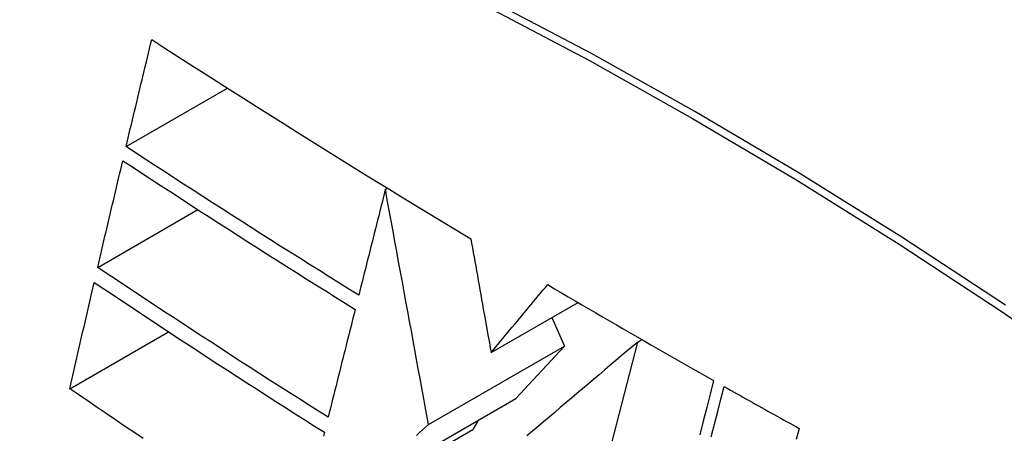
# Model space of a CAD drawing. Header units: inches. Extents: x 484 to 569.5, y 187.4 to 262.6.
# Tile 74 of 99: x 567.4513 to 567.685, y 201.2869 to 201.3849. Entities that reach past the tile are written whole.
import ezdxf

# ---------------------------------------------------------------- set-up
doc = ezdxf.new("R2010")
doc.units = ezdxf.units.IN
doc.header["$MEASUREMENT"] = 0
doc.layers.add('Visible Edges(ANSI)', color=7, linetype='Continuous', lineweight=25)
doc.layers.add('Visible Tangent Edges(ANSI)', color=7, linetype='Continuous', lineweight=25)

msp = doc.modelspace()

# ---------------------------------------------------------------- linework, layer by layer
at = {"layer": 'Visible Edges(ANSI)'}
for p, q in [((567.4766, 201.3548), (567.50067, 201.36866)), ((567.53813, 201.3447), (567.53861, 201.34497)), ((567.46986, 201.32619), (567.49365, 201.33988)), ((567.56322, 201.306), (567.58384, 201.31787)), ((567.57763, 201.3143), (567.58062, 201.30755)), ((567.46324, 201.29744), (567.48668, 201.31094)), ((567.58159, 201.24482), (567.598, 201.3085)), ((567.598, 201.3085), (567.599, 201.30908)), ((567.54836, 201.28897), (567.58062, 201.30755)), ((567.58062, 201.30755), (567.56905, 201.2951)), ((567.53149, 201.27348), (567.56905, 201.2951)), ((567.56025, 201.29003), (567.55888, 201.28778)), ((567.51794, 201.26421), (567.55888, 201.28778))]:
    msp.add_line(p, q, dxfattribs=at)
at = {"layer": 'Visible Edges(ANSI)', "flags": 128}
for points in [[(567.4766, 201.3548), (567.47685, 201.35585), (567.4771, 201.35691), (567.47735, 201.35797), (567.4776, 201.35902), (567.47786, 201.36008), (567.47811, 201.36114), (567.47836, 201.36219), (567.47861, 201.36325), (567.47887, 201.36431), (567.47912, 201.36537), (567.47937, 201.36642), (567.47962, 201.36748), (567.47988, 201.36854), (567.48013, 201.3696), (567.48038, 201.37065), (567.48064, 201.37171), (567.48089, 201.37277), (567.48115, 201.37382), (567.4814, 201.37488), (567.48165, 201.37594), (567.48191, 201.37699), (567.48216, 201.37805), (567.48242, 201.37911), (567.48267, 201.38016)], [(567.48267, 201.38016), (567.48577, 201.37817), (567.48887, 201.37618), (567.49198, 201.37419), (567.49509, 201.37221), (567.4982, 201.37022), (567.50132, 201.36824), (567.50445, 201.36626), (567.50757, 201.36429), (567.51071, 201.36231), (567.51385, 201.36034), (567.51699, 201.35837), (567.52014, 201.3564), (567.5233, 201.35443), (567.52646, 201.35247), (567.52963, 201.3505), (567.53281, 201.34854), (567.53599, 201.34658), (567.53918, 201.34463), (567.54237, 201.34267), (567.54556, 201.34072), (567.54876, 201.33878), (567.55197, 201.33684), (567.55518, 201.3349), (567.55839, 201.33296)], [(567.5318, 201.3196), (567.52946, 201.32105), (567.52712, 201.32251), (567.52479, 201.32396), (567.52246, 201.32542), (567.52014, 201.32688), (567.51781, 201.32834), (567.5155, 201.3298), (567.51318, 201.33126), (567.51087, 201.33272), (567.50857, 201.33418), (567.50626, 201.33565), (567.50396, 201.33712), (567.50167, 201.33858), (567.49937, 201.34005), (567.49708, 201.34152), (567.49479, 201.34299), (567.49251, 201.34446), (567.49023, 201.34594), (567.48795, 201.34741), (567.48567, 201.34889), (567.4834, 201.35036), (567.48113, 201.35184), (567.47886, 201.35332), (567.4766, 201.3548)], [(567.46986, 201.32619), (567.47011, 201.32724), (567.47035, 201.32829), (567.4706, 201.32935), (567.47084, 201.3304), (567.47109, 201.33145), (567.47134, 201.33251), (567.47158, 201.33356), (567.47183, 201.33462), (567.47208, 201.33567), (567.47233, 201.33672), (567.47258, 201.33778), (567.47282, 201.33883), (567.47307, 201.33989), (567.47332, 201.34094), (567.47357, 201.342), (567.47382, 201.34305), (567.47407, 201.34411), (567.47431, 201.34516), (567.47456, 201.34621), (567.47481, 201.34727), (567.47506, 201.34832), (567.47531, 201.34938), (567.47556, 201.35043), (567.47581, 201.35148)], [(567.47581, 201.35148), (567.47808, 201.35), (567.48035, 201.34851), (567.48263, 201.34703), (567.48491, 201.34555), (567.48718, 201.34407), (567.48947, 201.34259), (567.49175, 201.34111), (567.49403, 201.33963), (567.49632, 201.33816), (567.49861, 201.33669), (567.5009, 201.33522), (567.5032, 201.33375), (567.50549, 201.33228), (567.50779, 201.33082), (567.51009, 201.32936), (567.5124, 201.32789), (567.51471, 201.32643), (567.51702, 201.32498), (567.51933, 201.32352), (567.52165, 201.32206), (567.52397, 201.32061), (567.5263, 201.31916), (567.52862, 201.3177), (567.53096, 201.31625)], [(567.53813, 201.3447), (567.53787, 201.34366), (567.53761, 201.34261), (567.53734, 201.34157), (567.53708, 201.34052), (567.53681, 201.33948), (567.53655, 201.33843), (567.53629, 201.33739), (567.53602, 201.33634), (567.53576, 201.3353), (567.53549, 201.33425), (567.53523, 201.3332), (567.53497, 201.33216), (567.5347, 201.33111), (567.53444, 201.33006), (567.53417, 201.32902), (567.53391, 201.32797), (567.53364, 201.32692), (567.53338, 201.32588), (567.53312, 201.32483), (567.53285, 201.32378), (567.53259, 201.32274), (567.53233, 201.32169), (567.53206, 201.32065), (567.5318, 201.3196)], [(567.54836, 201.28897), (567.54796, 201.29113), (567.54756, 201.2933), (567.54716, 201.29549), (567.54676, 201.29769), (567.54635, 201.2999), (567.54594, 201.30213), (567.54553, 201.30437), (567.54512, 201.30662), (567.5447, 201.30888), (567.54429, 201.31116), (567.54387, 201.31346), (567.54344, 201.31577), (567.54302, 201.31809), (567.54259, 201.32043), (567.54216, 201.32278), (567.54172, 201.32515), (567.54128, 201.32754), (567.54084, 201.32994), (567.5404, 201.33236), (567.53995, 201.33479), (567.5395, 201.33725), (567.53905, 201.33971), (567.53859, 201.3422), (567.53813, 201.3447)], [(567.55839, 201.33296), (567.55858, 201.3319), (567.55877, 201.33083), (567.55897, 201.32975), (567.55916, 201.32866), (567.55936, 201.32756), (567.55956, 201.32646), (567.55975, 201.32535), (567.55995, 201.32424), (567.56015, 201.32312), (567.56036, 201.32199), (567.56056, 201.32086), (567.56076, 201.31973), (567.56097, 201.31859), (567.56117, 201.31745), (567.56137, 201.31631), (567.56158, 201.31517), (567.56178, 201.31402), (567.56199, 201.31287), (567.5622, 201.31173), (567.5624, 201.31058), (567.56261, 201.30943), (567.56281, 201.30829), (567.56302, 201.30714), (567.56322, 201.306)], [(567.52454, 201.29069), (567.52222, 201.29215), (567.5199, 201.29362), (567.51758, 201.29509), (567.51527, 201.29655), (567.51296, 201.29803), (567.51066, 201.2995), (567.50836, 201.30097), (567.50606, 201.30245), (567.50377, 201.30392), (567.50148, 201.3054), (567.4992, 201.30688), (567.49692, 201.30836), (567.49464, 201.30984), (567.49237, 201.31132), (567.4901, 201.3128), (567.48784, 201.31429), (567.48558, 201.31577), (567.48332, 201.31726), (567.48107, 201.31874), (567.47882, 201.32023), (567.47657, 201.32172), (567.47433, 201.32321), (567.47209, 201.3247), (567.46986, 201.32619)], [(567.46324, 201.29744), (567.46348, 201.29849), (567.46372, 201.29954), (567.46396, 201.30059), (567.4642, 201.30164), (567.46444, 201.30269), (567.46468, 201.30374), (567.46492, 201.30479), (567.46516, 201.30584), (567.4654, 201.30689), (567.46564, 201.30794), (567.46588, 201.30899), (567.46612, 201.31004), (567.46636, 201.31109), (567.46661, 201.31214), (567.46685, 201.31319), (567.46709, 201.31425), (567.46733, 201.3153), (567.46758, 201.31635), (567.46782, 201.3174), (567.46806, 201.31845), (567.46831, 201.3195), (567.46855, 201.32055), (567.46879, 201.3216), (567.46904, 201.32265)], [(567.46904, 201.32265), (567.47128, 201.32115), (567.47352, 201.31965), (567.47577, 201.31815), (567.47802, 201.31666), (567.48027, 201.31516), (567.48253, 201.31367), (567.48478, 201.31218), (567.48704, 201.3107), (567.4893, 201.30921), (567.49157, 201.30773), (567.49384, 201.30624), (567.49611, 201.30476), (567.49838, 201.30328), (567.50066, 201.3018), (567.50294, 201.30033), (567.50523, 201.29885), (567.50751, 201.29738), (567.50981, 201.29591), (567.5121, 201.29444), (567.5144, 201.29297), (567.51671, 201.2915), (567.51902, 201.29003), (567.52133, 201.28857), (567.52365, 201.28711)], [(567.56322, 201.306), (567.56378, 201.30667), (567.56434, 201.30734), (567.5649, 201.30801), (567.56546, 201.30868), (567.56602, 201.30935), (567.56658, 201.31002), (567.56713, 201.31069), (567.56769, 201.31137), (567.56825, 201.31204), (567.56881, 201.31271), (567.56937, 201.31338), (567.56993, 201.31405), (567.57049, 201.31472), (567.57105, 201.31539), (567.57161, 201.31607), (567.57217, 201.31674), (567.57273, 201.31741), (567.57329, 201.31808), (567.57385, 201.31875), (567.57441, 201.31942), (567.57497, 201.32009), (567.57553, 201.32076), (567.57609, 201.32143), (567.57665, 201.3221)], [(567.57665, 201.3221), (567.57827, 201.32114), (567.5799, 201.32018), (567.58152, 201.31923), (567.58315, 201.31828), (567.58478, 201.31732), (567.58641, 201.31637), (567.58804, 201.31542), (567.58968, 201.31447), (567.59131, 201.31352), (567.59295, 201.31257), (567.59459, 201.31162), (567.59623, 201.31067), (567.59787, 201.30973), (567.59952, 201.30878), (567.60116, 201.30784), (567.60281, 201.30689), (567.60445, 201.30595), (567.6061, 201.30501), (567.60775, 201.30407), (567.6094, 201.30313), (567.61106, 201.30219), (567.61271, 201.30125), (567.61437, 201.30031), (567.61602, 201.29937)], [(567.53096, 201.31625), (567.53069, 201.31519), (567.53042, 201.31413), (567.53016, 201.31307), (567.52989, 201.312), (567.52962, 201.31094), (567.52935, 201.30987), (567.52909, 201.30881), (567.52882, 201.30774), (567.52855, 201.30668), (567.52828, 201.30561), (567.52801, 201.30454), (567.52775, 201.30348), (567.52748, 201.30241), (567.52721, 201.30135), (567.52694, 201.30028), (567.52668, 201.29921), (567.52641, 201.29815), (567.52614, 201.29708), (567.52588, 201.29602), (567.52561, 201.29495), (567.52534, 201.29388), (567.52508, 201.29282), (567.52481, 201.29176), (567.52454, 201.29069)], [(567.598, 201.3085), (567.59671, 201.3074), (567.59541, 201.30631), (567.59411, 201.3052), (567.5928, 201.3041), (567.59149, 201.30299), (567.59018, 201.30188), (567.58887, 201.30077), (567.58755, 201.29966), (567.58624, 201.29854), (567.58492, 201.29743), (567.5836, 201.29631), (567.58228, 201.29519), (567.58096, 201.29408), (567.57964, 201.29296), (567.57832, 201.29184), (567.577, 201.29072), (567.57568, 201.2896), (567.57436, 201.28849), (567.57304, 201.28737), (567.57173, 201.28625)], [(567.61602, 201.29937), (567.61521, 201.29619), (567.61438, 201.29299), (567.61355, 201.28976), (567.61272, 201.28653)], [(567.48063, 201.28565), (567.47844, 201.28712), (567.47625, 201.2886), (567.47407, 201.29007), (567.4719, 201.29155), (567.46972, 201.29302), (567.46756, 201.29449), (567.4654, 201.29597), (567.46324, 201.29744)], [(567.61545, 201.28602), (567.61623, 201.28903), (567.617, 201.29202), (567.61776, 201.295), (567.61852, 201.29796)], [(567.61852, 201.29796), (567.61926, 201.29754), (567.62, 201.29713), (567.62074, 201.29671), (567.62148, 201.2963), (567.62222, 201.29588), (567.62295, 201.29547), (567.62369, 201.29505), (567.62443, 201.29464), (567.62517, 201.29423), (567.62591, 201.29381), (567.62665, 201.2934), (567.62739, 201.29299), (567.62813, 201.29257), (567.62888, 201.29216), (567.62962, 201.29175), (567.63036, 201.29133), (567.6311, 201.29092), (567.63184, 201.29051), (567.63258, 201.2901), (567.63332, 201.28968), (567.63407, 201.28927), (567.63481, 201.28886), (567.63555, 201.28845), (567.6363, 201.28804)], [(567.52365, 201.28711), (567.52341, 201.28616)], [(567.54554, 201.28639), (567.54625, 201.28703), (567.54695, 201.28768), (567.54765, 201.28832), (567.54836, 201.28897)], [(567.6363, 201.28804), (567.63562, 201.28539)]]:
    msp.add_lwpolyline(points, dxfattribs=at)
at = {"layer": 'Visible Edges(ANSI)'}
msp.add_ellipse((567.67304, 200.38338), major_axis=(-0.64835, 1.12588), ratio=0.578093, start_param=5.16346, end_param=5.835982, dxfattribs=at)
at = {"layer": 'Visible Tangent Edges(ANSI)', "flags": 128}
for points in [[(567.68526, 201.31722), (567.66069, 201.33333), (567.63612, 201.34864), (567.61156, 201.36316), (567.58702, 201.37688), (567.56248, 201.38981), (567.53798, 201.40194), (567.51354, 201.41324), (567.48918, 201.42372), (567.46495, 201.43335), (567.44083, 201.44213), (567.41684, 201.45006), (567.39302, 201.45714), (567.36936, 201.46335), (567.3459, 201.46869), (567.32264, 201.47315)], [(567.32283, 201.47053), (567.34601, 201.46616), (567.36941, 201.46093), (567.393, 201.45482), (567.41677, 201.44784), (567.44069, 201.44), (567.46475, 201.43131), (567.48893, 201.42177), (567.51323, 201.41137), (567.53762, 201.40014), (567.56207, 201.38807), (567.58655, 201.37519), (567.61103, 201.36151), (567.63553, 201.34702), (567.66003, 201.33173), (567.68453, 201.31564), (567.70901, 201.29876)]]:
    msp.add_lwpolyline(points, dxfattribs=at)

doc.saveas('drawing.dxf')
